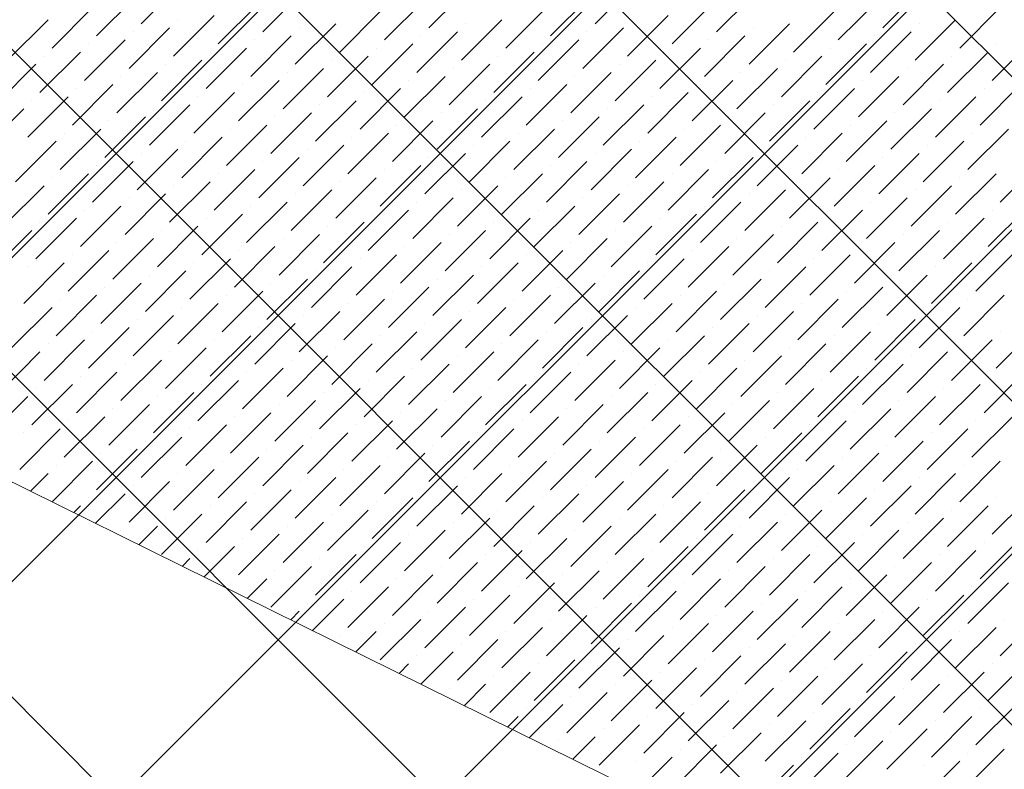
# Model space of a CAD drawing. Header units: millimetres. Extents: x -150 to 17700, y -13097 to 13830.
# Tile 29 of 67: x 4668 to 5742, y 9758 to 10576. Entities that reach past the tile are written whole.
import ezdxf

# ---------------------------------------------------------------- set-up
doc = ezdxf.new("R2010")
doc.units = ezdxf.units.MM
doc.header["$MEASUREMENT"] = 0
doc.layers.get('0').update_dxf_attribs({"lineweight": 5})
doc.layers.add('RCP XREF$0$A-CEILING-01', color=9, linetype='Continuous', lineweight=0, true_color=0x808080)
doc.layers.add('RCP XREF$0$A-CELING ELEMENT', color=9, linetype='Continuous', lineweight=0, true_color=0x808080)

# ---------------------------------------------------------------- blocks, each defined once
blk = doc.blocks.new('RCP XREF')
at = {"layer": 'RCP XREF$0$A-CEILING-01', "color": 8, "linetype": 'Continuous', "lineweight": 0, "true_color": 0x808080}
for p, q in [((200, 5856.9), (7723.1, 13380)), ((200, 5149.7), (8430.3, 13380)), ((200, 4796.2), (8783.8, 13380)), ((277.4, 4520), (9137.4, 13380)), ((6077.3, 8418.4), (1115.7, 13380)), ((10776, 4073.3), (1469.2, 13380)), ((5890.1, 9312.7), (1822.8, 13380)), ((11129.5, 4426.8), (2176.3, 13380)), ((10834.4, 5075.5), (2529.9, 13380)), ((11011.1, 5252.3), (2883.5, 13380)), ((200, 5503.3), (5890.1, 11193.4))]:
    blk.add_line(p, q, dxfattribs=at)
at = {"layer": 'RCP XREF$0$A-CELING ELEMENT', "color": 8, "linetype": 'Continuous', "lineweight": 0, "true_color": 0x808080, "transparency": 33554687}
for p, q in [((4800.4, 10571.3), (4844.6, 10615.4)), ((5114.2, 10566.8), (5158.4, 10611)), ((5295.4, 10571.3), (5339.6, 10615.4)), ((5609.2, 10566.8), (5653.4, 10611)), ((4751.8, 10558), (4796, 10602.2)), ((4933, 10562.4), (4977.2, 10606.6)), ((5246.8, 10558), (5291, 10602.2)), ((5428, 10562.4), (5472.2, 10606.6)), ((4703.2, 10544.7), (4747.4, 10588.9)), ((4884.4, 10549.2), (4928.6, 10593.4)), ((5065.6, 10553.6), (5109.8, 10597.8)), ((5198.2, 10544.7), (5242.4, 10588.9)), ((5379.4, 10549.2), (5423.6, 10593.4)), ((5560.6, 10553.6), (5604.8, 10597.8)), ((5693.2, 10544.7), (5737.4, 10588.9)), ((4835.8, 10535.9), (4880, 10580.1)), ((5017, 10540.3), (5061.2, 10584.5)), ((5330.8, 10535.9), (5375, 10580.1)), ((5512, 10540.3), (5556.2, 10584.5)), ((4654.6, 10531.5), (4698.8, 10575.7)), ((4840.2, 10575.7), (4840.2, 10575.7)), ((4968.4, 10527.1), (5012.6, 10571.3)), ((5149.6, 10531.5), (5193.8, 10575.7)), ((5154, 10571.3), (5154, 10571.3)), ((5463.4, 10527.1), (5507.6, 10571.3)), ((5644.6, 10531.5), (5688.7, 10575.7)), ((5649, 10571.3), (5649, 10571.3)), ((4787.2, 10522.6), (4831.4, 10566.8)), ((4791.6, 10562.4), (4791.6, 10562.4)), ((4919.8, 10513.8), (4964, 10558)), ((4972.8, 10566.8), (4972.8, 10566.8)), ((5101, 10518.2), (5145.2, 10562.4)), ((5105.4, 10558), (5105.4, 10558)), ((5282.2, 10522.6), (5326.4, 10566.8)), ((5286.6, 10562.4), (5286.6, 10562.4)), ((5414.7, 10513.8), (5458.9, 10558)), ((5467.8, 10566.8), (5467.8, 10566.8)), ((5595.9, 10518.2), (5640.1, 10562.4)), ((5600.4, 10558), (5600.4, 10558)), ((4738.6, 10509.4), (4782.8, 10553.6)), ((4743, 10549.2), (4743, 10549.2)), ((4924.2, 10553.6), (4924.2, 10553.6)), ((5052.4, 10505), (5096.5, 10549.2)), ((5233.5, 10509.4), (5277.7, 10553.6)), ((5238, 10549.2), (5238, 10549.2)), ((5419.2, 10553.6), (5419.2, 10553.6)), ((5547.3, 10505), (5591.5, 10549.2)), ((5728.5, 10509.4), (5772.7, 10553.6)), ((5732.9, 10549.2), (5732.9, 10549.2)), ((4690, 10496.1), (4734.2, 10540.3)), ((4694.4, 10535.9), (4694.4, 10535.9)), ((4871.2, 10500.5), (4915.4, 10544.7)), ((4875.6, 10540.3), (4875.6, 10540.3)), ((5003.7, 10491.7), (5047.9, 10535.9)), ((5056.8, 10544.7), (5056.8, 10544.7)), ((5184.9, 10496.1), (5229.1, 10540.3)), ((5189.4, 10535.9), (5189.4, 10535.9)), ((5366.1, 10500.5), (5410.3, 10544.7)), ((5370.6, 10540.3), (5370.6, 10540.3)), ((5498.7, 10491.7), (5542.9, 10535.9)), ((5551.7, 10544.7), (5551.7, 10544.7)), ((5679.9, 10496.1), (5724.1, 10540.3)), ((5684.3, 10535.9), (5684.3, 10535.9)), ((4641.3, 10482.9), (4685.5, 10527.1)), ((4822.5, 10487.3), (4866.7, 10531.5)), ((4827, 10527.1), (4827, 10527.1)), ((5008.2, 10531.5), (5008.2, 10531.5)), ((5136.3, 10482.9), (5180.5, 10527.1)), ((5317.5, 10487.3), (5361.7, 10531.5)), ((5321.9, 10527.1), (5321.9, 10527.1)), ((5503.1, 10531.5), (5503.1, 10531.5)), ((5631.3, 10482.9), (5675.5, 10527.1)), ((4773.9, 10474), (4818.1, 10518.2)), ((4778.3, 10513.8), (4778.3, 10513.8)), ((4955.1, 10478.4), (4999.3, 10522.6)), ((4959.5, 10518.2), (4959.5, 10518.2)), ((5087.7, 10469.6), (5131.9, 10513.8)), ((5140.7, 10522.6), (5140.7, 10522.6)), ((5268.9, 10474), (5313.1, 10518.2)), ((5273.3, 10513.8), (5273.3, 10513.8)), ((5450.1, 10478.4), (5494.3, 10522.6)), ((5454.5, 10518.2), (5454.5, 10518.2)), ((5582.7, 10469.6), (5626.9, 10513.8)), ((5635.7, 10522.6), (5635.7, 10522.6)), ((4725.3, 10460.8), (4769.5, 10505)), ((4906.5, 10465.2), (4950.7, 10509.4)), ((4910.9, 10505), (4910.9, 10505)), ((5092.1, 10509.4), (5092.1, 10509.4)), ((5220.3, 10460.8), (5264.5, 10505)), ((5401.5, 10465.2), (5445.7, 10509.4)), ((5405.9, 10505), (5405.9, 10505)), ((5587.1, 10509.4), (5587.1, 10509.4)), ((5715.3, 10460.8), (5759.5, 10505)), ((4729.7, 10500.5), (4729.7, 10500.5)), ((4857.9, 10451.9), (4902.1, 10496.1)), ((5039.1, 10456.3), (5083.3, 10500.5)), ((5043.5, 10496.1), (5043.5, 10496.1)), ((5224.7, 10500.5), (5224.7, 10500.5)), ((5352.9, 10451.9), (5397.1, 10496.1)), ((5534.1, 10456.3), (5578.3, 10500.5)), ((5538.5, 10496.1), (5538.5, 10496.1)), ((5719.7, 10500.5), (5719.7, 10500.5)), ((4676.7, 10447.5), (4720.9, 10491.7)), ((4681.1, 10487.3), (4681.1, 10487.3)), ((4809.3, 10438.7), (4853.5, 10482.9)), ((4862.3, 10491.7), (4862.3, 10491.7)), ((4990.5, 10443.1), (5034.7, 10487.3)), ((4994.9, 10482.9), (4994.9, 10482.9)), ((5171.7, 10447.5), (5215.9, 10491.7)), ((5176.1, 10487.3), (5176.1, 10487.3)), ((5304.3, 10438.7), (5348.5, 10482.9)), ((5357.3, 10491.7), (5357.3, 10491.7)), ((5485.5, 10443.1), (5529.6, 10487.3)), ((5489.9, 10482.9), (5489.9, 10482.9)), ((5666.7, 10447.5), (5710.8, 10491.7)), ((5671.1, 10487.3), (5671.1, 10487.3)), ((4628.1, 10434.3), (4672.3, 10478.4)), ((4813.7, 10478.4), (4813.7, 10478.4)), ((4941.9, 10429.8), (4986.1, 10474)), ((5123.1, 10434.3), (5167.3, 10478.4)), ((5127.5, 10474), (5127.5, 10474)), ((5308.7, 10478.4), (5308.7, 10478.4)), ((5436.8, 10429.8), (5481, 10474)), ((5618, 10434.3), (5662.2, 10478.4)), ((5622.5, 10474), (5622.5, 10474)), ((4760.7, 10425.4), (4804.9, 10469.6)), ((4765.1, 10465.2), (4765.1, 10465.2)), ((4893.3, 10416.6), (4937.4, 10460.8)), ((4946.3, 10469.6), (4946.3, 10469.6)), ((5074.4, 10421), (5118.6, 10465.2)), ((5078.9, 10460.8), (5078.9, 10460.8)), ((5255.6, 10425.4), (5299.8, 10469.6)), ((5260.1, 10465.2), (5260.1, 10465.2)), ((5388.2, 10416.6), (5432.4, 10460.8)), ((5441.3, 10469.6), (5441.3, 10469.6)), ((5569.4, 10421), (5613.6, 10465.2)), ((5573.8, 10460.8), (5573.8, 10460.8)), ((4712.1, 10412.2), (4756.3, 10456.3)), ((4716.5, 10451.9), (4716.5, 10451.9)), ((4897.7, 10456.3), (4897.7, 10456.3)), ((5025.8, 10407.7), (5070, 10451.9)), ((5207, 10412.2), (5251.2, 10456.3)), ((5211.5, 10451.9), (5211.5, 10451.9)), ((5392.6, 10456.3), (5392.6, 10456.3)), ((5520.8, 10407.7), (5565, 10451.9)), ((5702, 10412.2), (5746.2, 10456.3)), ((5706.4, 10451.9), (5706.4, 10451.9)), ((4663.4, 10398.9), (4707.6, 10443.1)), ((4844.6, 10403.3), (4888.8, 10447.5)), ((4849.1, 10443.1), (4849.1, 10443.1)), ((4977.2, 10394.5), (5021.4, 10438.7)), ((5030.3, 10447.5), (5030.3, 10447.5)), ((5158.4, 10398.9), (5202.6, 10443.1)), ((5162.8, 10438.7), (5162.8, 10438.7)), ((5339.6, 10403.3), (5383.8, 10447.5)), ((5344, 10443.1), (5344, 10443.1)), ((5472.2, 10394.5), (5516.4, 10438.7)), ((5525.2, 10447.5), (5525.2, 10447.5)), ((5653.4, 10398.9), (5697.6, 10443.1)), ((5657.8, 10438.7), (5657.8, 10438.7)), ((4796, 10390.1), (4840.2, 10434.3)), ((4800.4, 10429.8), (4800.4, 10429.8)), ((4981.6, 10434.3), (4981.6, 10434.3)), ((5109.8, 10385.6), (5154, 10429.8)), ((5291, 10390.1), (5335.2, 10434.3)), ((5295.4, 10429.8), (5295.4, 10429.8)), ((5476.6, 10434.3), (5476.6, 10434.3)), ((5604.8, 10385.6), (5649, 10429.8)), ((4747.4, 10376.8), (4791.6, 10421)), ((4928.6, 10381.2), (4972.8, 10425.4)), ((4933, 10421), (4933, 10421)), ((5114.2, 10425.4), (5114.2, 10425.4)), ((5242.4, 10376.8), (5286.6, 10421)), ((5423.6, 10381.2), (5467.8, 10425.4)), ((5428, 10421), (5428, 10421)), ((5609.2, 10425.4), (5609.2, 10425.4)), ((5737.4, 10376.8), (5781.6, 10421)), ((4698.8, 10363.5), (4743, 10407.7)), ((4751.8, 10416.6), (4751.8, 10416.6)), ((4880, 10368), (4924.2, 10412.2)), ((4884.4, 10407.7), (4884.4, 10407.7)), ((5061.2, 10372.4), (5105.4, 10416.6)), ((5065.6, 10412.2), (5065.6, 10412.2)), ((5193.8, 10363.5), (5238, 10407.7)), ((5246.8, 10416.6), (5246.8, 10416.6)), ((5375, 10368), (5419.2, 10412.2)), ((5379.4, 10407.7), (5379.4, 10407.7)), ((5556.2, 10372.4), (5600.4, 10416.6)), ((5560.6, 10412.2), (5560.6, 10412.2)), ((5688.7, 10363.5), (5732.9, 10407.7)), ((4703.2, 10403.3), (4703.2, 10403.3)), ((4831.4, 10354.7), (4875.6, 10398.9)), ((5012.6, 10359.1), (5056.8, 10403.3)), ((5017, 10398.9), (5017, 10398.9)), ((5198.2, 10403.3), (5198.2, 10403.3)), ((5326.4, 10354.7), (5370.6, 10398.9)), ((5507.6, 10359.1), (5551.7, 10403.3)), ((5512, 10398.9), (5512, 10398.9)), ((5693.2, 10403.3), (5693.2, 10403.3)), ((4650.2, 10350.3), (4694.4, 10394.5)), ((4782.8, 10341.4), (4827, 10385.6)), ((4835.8, 10394.5), (4835.8, 10394.5)), ((4964, 10345.9), (5008.2, 10390.1)), ((4968.4, 10385.6), (4968.4, 10385.6)), ((5145.2, 10350.3), (5189.4, 10394.5)), ((5149.6, 10390.1), (5149.6, 10390.1)), ((5277.7, 10341.4), (5321.9, 10385.6)), ((5330.8, 10394.5), (5330.8, 10394.5)), ((5458.9, 10345.9), (5503.1, 10390.1)), ((5463.4, 10385.6), (5463.4, 10385.6)), ((5640.1, 10350.3), (5684.3, 10394.5)), ((5644.6, 10390.1), (5644.6, 10390.1)), ((4787.2, 10381.2), (4787.2, 10381.2)), ((4915.4, 10332.6), (4959.5, 10376.8)), ((5096.5, 10337), (5140.7, 10381.2)), ((5101, 10376.8), (5101, 10376.8)), ((5282.2, 10381.2), (5282.2, 10381.2)), ((5410.3, 10332.6), (5454.5, 10376.8)), ((5591.5, 10337), (5635.7, 10381.2)), ((5595.9, 10376.8), (5595.9, 10376.8)), ((4734.2, 10328.2), (4778.3, 10372.4)), ((4738.6, 10368), (4738.6, 10368)), ((4866.7, 10319.3), (4910.9, 10363.5)), ((4919.8, 10372.4), (4919.8, 10372.4)), ((5047.9, 10323.8), (5092.1, 10368)), ((5052.4, 10363.5), (5052.4, 10363.5)), ((5229.1, 10328.2), (5273.3, 10372.4)), ((5233.5, 10368), (5233.5, 10368)), ((5361.7, 10319.3), (5405.9, 10363.5)), ((5414.7, 10372.4), (5414.7, 10372.4)), ((5542.9, 10323.8), (5587.1, 10368)), ((5547.3, 10363.5), (5547.3, 10363.5)), ((5724.1, 10328.2), (5768.3, 10372.4)), ((5728.5, 10368), (5728.5, 10368)), ((4685.5, 10314.9), (4729.7, 10359.1)), ((4690, 10354.7), (4690, 10354.7)), ((4871.2, 10359.1), (4871.2, 10359.1)), ((4999.3, 10310.5), (5043.5, 10354.7)), ((5180.5, 10314.9), (5224.7, 10359.1)), ((5184.9, 10354.7), (5184.9, 10354.7)), ((5366.1, 10359.1), (5366.1, 10359.1)), ((5494.3, 10310.5), (5538.5, 10354.7)), ((5675.5, 10314.9), (5719.7, 10359.1)), ((5679.9, 10354.7), (5679.9, 10354.7)), ((4636.9, 10301.7), (4681.1, 10345.9)), ((4818.1, 10306.1), (4862.3, 10350.3)), ((4822.5, 10345.9), (4822.5, 10345.9)), ((5003.7, 10350.3), (5003.7, 10350.3)), ((5131.9, 10301.7), (5176.1, 10345.9)), ((5313.1, 10306.1), (5357.3, 10350.3)), ((5317.5, 10345.9), (5317.5, 10345.9)), ((5498.7, 10350.3), (5498.7, 10350.3)), ((5626.9, 10301.7), (5671.1, 10345.9)), ((4769.5, 10292.8), (4813.7, 10337)), ((4773.9, 10332.6), (4773.9, 10332.6)), ((4950.7, 10297.2), (4994.9, 10341.4)), ((4955.1, 10337), (4955.1, 10337)), ((5083.3, 10288.4), (5127.5, 10332.6)), ((5136.3, 10341.4), (5136.3, 10341.4)), ((5264.5, 10292.8), (5308.7, 10337)), ((5268.9, 10332.6), (5268.9, 10332.6)), ((5445.7, 10297.2), (5489.9, 10341.4)), ((5450.1, 10337), (5450.1, 10337)), ((5578.3, 10288.4), (5622.5, 10332.6)), ((5631.3, 10341.4), (5631.3, 10341.4)), ((4720.9, 10279.6), (4765.1, 10323.8)), ((4902.1, 10284), (4946.3, 10328.2)), ((4906.5, 10323.8), (4906.5, 10323.8)), ((5087.7, 10328.2), (5087.7, 10328.2)), ((5215.9, 10279.6), (5260.1, 10323.8)), ((5397.1, 10284), (5441.3, 10328.2)), ((5401.5, 10323.8), (5401.5, 10323.8)), ((5582.7, 10328.2), (5582.7, 10328.2)), ((5710.8, 10279.6), (5755, 10323.8)), ((4672.3, 10266.3), (4716.5, 10310.5)), ((4725.3, 10319.3), (4725.3, 10319.3)), ((4853.5, 10270.7), (4897.7, 10314.9)), ((4857.9, 10310.5), (4857.9, 10310.5)), ((5034.7, 10275.2), (5078.9, 10319.3)), ((5039.1, 10314.9), (5039.1, 10314.9)), ((5167.3, 10266.3), (5211.5, 10310.5)), ((5220.3, 10319.3), (5220.3, 10319.3)), ((5348.5, 10270.7), (5392.6, 10314.9)), ((5352.9, 10310.5), (5352.9, 10310.5)), ((5529.6, 10275.2), (5573.8, 10319.3)), ((5534.1, 10314.9), (5534.1, 10314.9)), ((5662.2, 10266.3), (5706.4, 10310.5)), ((5715.3, 10319.3), (5715.3, 10319.3)), ((4676.7, 10306.1), (4676.7, 10306.1)), ((4804.9, 10257.5), (4849.1, 10301.7)), ((4986.1, 10261.9), (5030.3, 10306.1)), ((4990.5, 10301.7), (4990.5, 10301.7)), ((5171.7, 10306.1), (5171.7, 10306.1)), ((5299.8, 10257.5), (5344, 10301.7)), ((5481, 10261.9), (5525.2, 10306.1)), ((5485.5, 10301.7), (5485.5, 10301.7)), ((5666.7, 10306.1), (5666.7, 10306.1)), ((4756.3, 10244.2), (4800.4, 10288.4)), ((4809.3, 10297.2), (4809.3, 10297.2)), ((4937.4, 10248.6), (4981.6, 10292.8)), ((4941.9, 10288.4), (4941.9, 10288.4)), ((5118.6, 10253.1), (5162.8, 10297.2)), ((5123.1, 10292.8), (5123.1, 10292.8)), ((5251.2, 10244.2), (5295.4, 10288.4)), ((5304.3, 10297.2), (5304.3, 10297.2)), ((5432.4, 10248.6), (5476.6, 10292.8)), ((5436.8, 10288.4), (5436.8, 10288.4)), ((5613.6, 10253.1), (5657.8, 10297.2)), ((5618, 10292.8), (5618, 10292.8)), ((4760.7, 10284), (4760.7, 10284)), ((4888.8, 10235.4), (4933, 10279.6)), ((5070, 10239.8), (5114.2, 10284)), ((5074.4, 10279.6), (5074.4, 10279.6)), ((5255.6, 10284), (5255.6, 10284)), ((5383.8, 10235.4), (5428, 10279.6)), ((5565, 10239.8), (5609.2, 10284)), ((5569.4, 10279.6), (5569.4, 10279.6)), ((4707.6, 10231), (4751.8, 10275.2)), ((4712.1, 10270.7), (4712.1, 10270.7)), ((4893.3, 10275.2), (4893.3, 10275.2)), ((5021.4, 10226.5), (5065.6, 10270.7)), ((5202.6, 10231), (5246.8, 10275.2)), ((5207, 10270.7), (5207, 10270.7)), ((5388.2, 10275.2), (5388.2, 10275.2)), ((5516.4, 10226.5), (5560.6, 10270.7)), ((5697.6, 10231), (5741.8, 10275.2)), ((5702, 10270.7), (5702, 10270.7)), ((4659, 10217.7), (4703.2, 10261.9)), ((4840.2, 10222.1), (4884.4, 10266.3)), ((4844.6, 10261.9), (4844.6, 10261.9)), ((4972.8, 10213.3), (5017, 10257.5)), ((5025.8, 10266.3), (5025.8, 10266.3)), ((5154, 10217.7), (5198.2, 10261.9)), ((5158.4, 10257.5), (5158.4, 10257.5)), ((5335.2, 10222.1), (5379.4, 10266.3)), ((5339.6, 10261.9), (5339.6, 10261.9)), ((5467.8, 10213.3), (5512, 10257.5)), ((5520.8, 10266.3), (5520.8, 10266.3)), ((5649, 10217.7), (5693.2, 10261.9)), ((5653.4, 10257.5), (5653.4, 10257.5)), ((4791.6, 10208.9), (4835.8, 10253.1)), ((4796, 10248.6), (4796, 10248.6)), ((4977.2, 10253.1), (4977.2, 10253.1)), ((5105.4, 10204.4), (5149.6, 10248.6)), ((5286.6, 10208.9), (5330.8, 10253.1)), ((5291, 10248.6), (5291, 10248.6)), ((5472.2, 10253.1), (5472.2, 10253.1)), ((5600.4, 10204.4), (5644.6, 10248.6)), ((4743, 10195.6), (4787.2, 10239.8)), ((4747.4, 10235.4), (4747.4, 10235.4)), ((4924.2, 10200), (4968.4, 10244.2)), ((4928.6, 10239.8), (4928.6, 10239.8)), ((5056.8, 10191.2), (5101, 10235.4)), ((5109.8, 10244.2), (5109.8, 10244.2)), ((5238, 10195.6), (5282.2, 10239.8)), ((5242.4, 10235.4), (5242.4, 10235.4)), ((5419.2, 10200), (5463.4, 10244.2)), ((5423.6, 10239.8), (5423.6, 10239.8)), ((5551.7, 10191.2), (5595.9, 10235.4)), ((5604.8, 10244.2), (5604.8, 10244.2)), ((5732.9, 10195.6), (5777.1, 10239.8)), ((5737.4, 10235.4), (5737.4, 10235.4)), ((4694.4, 10182.3), (4738.6, 10226.5)), ((4875.6, 10186.8), (4919.8, 10231)), ((4880, 10226.5), (4880, 10226.5)), ((5061.2, 10231), (5061.2, 10231)), ((5189.4, 10182.3), (5233.5, 10226.5)), ((5370.6, 10186.8), (5414.7, 10231)), ((5375, 10226.5), (5375, 10226.5)), ((5556.2, 10231), (5556.2, 10231)), ((5684.3, 10182.3), (5728.5, 10226.5)), ((4645.8, 10169.1), (4690, 10213.3)), ((4698.8, 10222.1), (4698.8, 10222.1)), ((4827, 10173.5), (4871.2, 10217.7)), ((4831.4, 10213.3), (4831.4, 10213.3)), ((5008.2, 10177.9), (5052.4, 10222.1)), ((5012.6, 10217.7), (5012.6, 10217.7)), ((5140.7, 10169.1), (5184.9, 10213.3)), ((5193.8, 10222.1), (5193.8, 10222.1)), ((5321.9, 10173.5), (5366.1, 10217.7)), ((5326.4, 10213.3), (5326.4, 10213.3)), ((5503.1, 10177.9), (5547.3, 10222.1)), ((5507.6, 10217.7), (5507.6, 10217.7)), ((5635.7, 10169.1), (5679.9, 10213.3)), ((5688.7, 10222.1), (5688.7, 10222.1)), ((4778.3, 10160.2), (4822.5, 10204.4)), ((4959.5, 10164.7), (5003.7, 10208.9)), ((4964, 10204.4), (4964, 10204.4)), ((5145.2, 10208.9), (5145.2, 10208.9)), ((5273.3, 10160.2), (5317.5, 10204.4)), ((5454.5, 10164.7), (5498.7, 10208.9)), ((5458.9, 10204.4), (5458.9, 10204.4)), ((5640.1, 10208.9), (5640.1, 10208.9)), ((4782.8, 10200), (4782.8, 10200)), ((4910.9, 10151.4), (4955.1, 10195.6)), ((5092.1, 10155.8), (5136.3, 10200)), ((5096.5, 10195.6), (5096.5, 10195.6)), ((5277.7, 10200), (5277.7, 10200)), ((5405.9, 10151.4), (5450.1, 10195.6)), ((5587.1, 10155.8), (5631.3, 10200)), ((5591.5, 10195.6), (5591.5, 10195.6)), ((4729.7, 10147), (4773.9, 10191.2)), ((4734.2, 10186.8), (4734.2, 10186.8)), ((4862.3, 10138.2), (4906.5, 10182.3)), ((4915.4, 10191.2), (4915.4, 10191.2)), ((5043.5, 10142.6), (5087.7, 10186.8)), ((5047.9, 10182.3), (5047.9, 10182.3)), ((5224.7, 10147), (5268.9, 10191.2)), ((5229.1, 10186.8), (5229.1, 10186.8)), ((5357.3, 10138.2), (5401.5, 10182.3)), ((5410.3, 10191.2), (5410.3, 10191.2)), ((5538.5, 10142.6), (5582.7, 10186.8)), ((5542.9, 10182.3), (5542.9, 10182.3)), ((5719.7, 10147), (5763.9, 10191.2)), ((5724.1, 10186.8), (5724.1, 10186.8)), ((4681.1, 10133.7), (4725.3, 10177.9)), ((4685.5, 10173.5), (4685.5, 10173.5)), ((4866.7, 10177.9), (4866.7, 10177.9)), ((4994.9, 10129.3), (5039.1, 10173.5)), ((5176.1, 10133.7), (5220.3, 10177.9)), ((5180.5, 10173.5), (5180.5, 10173.5)), ((5361.7, 10177.9), (5361.7, 10177.9)), ((5489.9, 10129.3), (5534.1, 10173.5)), ((5671.1, 10133.7), (5715.3, 10177.9)), ((5675.5, 10173.5), (5675.5, 10173.5)), ((4632.5, 10120.5), (4676.7, 10164.7)), ((4813.7, 10124.9), (4857.9, 10169.1)), ((4818.1, 10164.7), (4818.1, 10164.7)), ((4946.3, 10116.1), (4990.5, 10160.2)), ((4999.3, 10169.1), (4999.3, 10169.1)), ((5127.5, 10120.5), (5171.7, 10164.7)), ((5131.9, 10160.2), (5131.9, 10160.2)), ((5308.7, 10124.9), (5352.9, 10169.1)), ((5313.1, 10164.7), (5313.1, 10164.7)), ((5441.3, 10116.1), (5485.5, 10160.2)), ((5494.3, 10169.1), (5494.3, 10169.1)), ((5622.5, 10120.5), (5666.7, 10164.7)), ((5626.9, 10160.2), (5626.9, 10160.2)), ((4765.1, 10111.6), (4809.3, 10155.8)), ((4769.5, 10151.4), (4769.5, 10151.4)), ((4950.7, 10155.8), (4950.7, 10155.8)), ((5078.9, 10107.2), (5123.1, 10151.4)), ((5260.1, 10111.6), (5304.3, 10155.8)), ((5264.5, 10151.4), (5264.5, 10151.4)), ((5445.7, 10155.8), (5445.7, 10155.8)), ((5573.8, 10107.2), (5618, 10151.4)), ((4716.5, 10098.4), (4760.7, 10142.6)), ((4720.9, 10138.2), (4720.9, 10138.2)), ((4897.7, 10102.8), (4941.9, 10147)), ((4902.1, 10142.6), (4902.1, 10142.6)), ((5030.3, 10094), (5074.4, 10138.2)), ((5083.3, 10147), (5083.3, 10147)), ((5211.5, 10098.4), (5255.6, 10142.6)), ((5215.9, 10138.2), (5215.9, 10138.2)), ((5392.6, 10102.8), (5436.8, 10147)), ((5397.1, 10142.6), (5397.1, 10142.6)), ((5525.2, 10094), (5569.4, 10138.2)), ((5578.3, 10147), (5578.3, 10147)), ((5706.4, 10098.4), (5750.6, 10142.6)), ((5710.8, 10138.2), (5710.8, 10138.2)), ((4667.9, 10085.1), (4712.1, 10129.3)), ((4849.1, 10089.5), (4893.3, 10133.7)), ((4853.5, 10129.3), (4853.5, 10129.3)), ((5034.7, 10133.7), (5034.7, 10133.7)), ((5162.8, 10085.1), (5207, 10129.3)), ((5344, 10089.5), (5388.2, 10133.7)), ((5348.5, 10129.3), (5348.5, 10129.3)), ((5529.6, 10133.7), (5529.6, 10133.7)), ((5657.8, 10085.1), (5702, 10129.3)), ((4672.3, 10124.9), (4672.3, 10124.9)), ((4800.4, 10076.3), (4844.6, 10120.5)), ((4981.6, 10080.7), (5025.8, 10124.9)), ((4986.1, 10120.5), (4986.1, 10120.5)), ((5167.3, 10124.9), (5167.3, 10124.9)), ((5295.4, 10076.3), (5339.6, 10120.5)), ((5476.6, 10080.7), (5520.8, 10124.9)), ((5481, 10120.5), (5481, 10120.5)), ((5662.2, 10124.9), (5662.2, 10124.9)), ((4751.8, 10063), (4796, 10107.2)), ((4804.9, 10116.1), (4804.9, 10116.1)), ((4933, 10067.4), (4977.2, 10111.6)), ((4937.4, 10107.2), (4937.4, 10107.2)), ((5114.2, 10071.9), (5158.4, 10116.1)), ((5118.6, 10111.6), (5118.6, 10111.6)), ((5246.8, 10063), (5291, 10107.2)), ((5299.8, 10116.1), (5299.8, 10116.1)), ((5428, 10067.4), (5472.2, 10111.6)), ((5432.4, 10107.2), (5432.4, 10107.2)), ((5609.2, 10071.9), (5653.4, 10116.1)), ((5613.6, 10111.6), (5613.6, 10111.6)), ((4756.3, 10102.8), (4756.3, 10102.8)), ((4884.4, 10054.2), (4928.6, 10098.4)), ((5065.6, 10058.6), (5109.8, 10102.8)), ((5070, 10098.4), (5070, 10098.4)), ((5251.2, 10102.8), (5251.2, 10102.8)), ((5379.4, 10054.2), (5423.6, 10098.4)), ((5560.6, 10058.6), (5604.8, 10102.8)), ((5565, 10098.4), (5565, 10098.4)), ((4703.3, 10049.9), (4747.4, 10094)), ((4707.6, 10089.5), (4707.6, 10089.5)), ((4835.8, 10040.9), (4880, 10085.1)), ((4888.8, 10094), (4888.8, 10094)), ((5017, 10045.3), (5061.2, 10089.5)), ((5021.4, 10085.1), (5021.4, 10085.1)), ((5198.2, 10049.8), (5242.4, 10094)), ((5202.6, 10089.5), (5202.6, 10089.5)), ((5330.8, 10040.9), (5375, 10085.1)), ((5383.8, 10094), (5383.8, 10094)), ((5512, 10045.3), (5556.2, 10089.5)), ((5516.4, 10085.1), (5516.4, 10085.1)), ((5693.2, 10049.8), (5737.4, 10094)), ((5697.6, 10089.5), (5697.6, 10089.5)), ((4679.7, 10061.6), (4698.8, 10080.7)), ((4840.2, 10080.7), (4840.2, 10080.7)), ((4968.4, 10032.1), (5012.6, 10076.3)), ((5149.6, 10036.5), (5193.8, 10080.7)), ((5154, 10076.3), (5154, 10076.3)), ((5335.2, 10080.7), (5335.2, 10080.7)), ((5463.4, 10032.1), (5507.6, 10076.3)), ((5644.6, 10036.5), (5688.7, 10080.7)), ((5649, 10076.3), (5649, 10076.3)), ((4787.2, 10027.7), (4831.4, 10071.9)), ((4791.6, 10067.4), (4791.6, 10067.4)), ((4919.8, 10018.8), (4964, 10063)), ((4972.8, 10071.9), (4972.8, 10071.9)), ((5101, 10023.2), (5145.2, 10067.4)), ((5105.4, 10063), (5105.4, 10063)), ((5282.2, 10027.7), (5326.4, 10071.9)), ((5286.6, 10067.4), (5286.6, 10067.4)), ((5414.7, 10018.8), (5458.9, 10063)), ((5467.8, 10071.9), (5467.8, 10071.9)), ((5595.9, 10023.2), (5640.1, 10067.4)), ((5600.4, 10063), (5600.4, 10063)), ((4743, 10054.2), (4743, 10054.2)), ((4750.6, 10026.5), (4782.8, 10058.6)), ((4924.2, 10058.6), (4924.2, 10058.6)), ((5052.4, 10010), (5096.5, 10054.2)), ((5233.5, 10014.4), (5277.7, 10058.6)), ((5238, 10054.2), (5238, 10054.2)), ((5419.2, 10058.6), (5419.2, 10058.6)), ((5547.3, 10010), (5591.5, 10054.2)), ((5728.5, 10014.4), (5772.7, 10058.6)), ((5732.9, 10054.2), (5732.9, 10054.2)), ((4727, 10038.2), (4734.2, 10045.3)), ((4871.2, 10005.6), (4915.4, 10049.8)), ((4875.6, 10045.3), (4875.6, 10045.3)), ((5056.8, 10049.8), (5056.8, 10049.8)), ((5184.9, 10001.1), (5229.1, 10045.3)), ((5366.1, 10005.6), (5410.3, 10049.8)), ((5370.6, 10045.3), (5370.6, 10045.3)), ((5551.7, 10049.8), (5551.7, 10049.8)), ((5679.9, 10001.1), (5724.1, 10045.3)), ((4822.5, 9992.3), (4866.7, 10036.5)), ((4827, 10032.1), (4827, 10032.1)), ((5003.7, 9996.7), (5047.9, 10040.9)), ((5008.2, 10036.5), (5008.2, 10036.5)), ((5136.3, 9987.9), (5180.5, 10032.1)), ((5189.4, 10040.9), (5189.4, 10040.9)), ((5317.5, 9992.3), (5361.7, 10036.5)), ((5321.9, 10032.1), (5321.9, 10032.1)), ((5498.7, 9996.7), (5542.9, 10040.9)), ((5503.1, 10036.5), (5503.1, 10036.5)), ((5631.3, 9987.9), (5675.5, 10032.1)), ((5684.3, 10040.9), (5684.3, 10040.9)), ((4798, 10003.1), (4818.1, 10023.2)), ((4955.1, 9983.5), (4999.3, 10027.7)), ((4959.5, 10023.2), (4959.5, 10023.2)), ((5140.7, 10027.7), (5140.7, 10027.7)), ((5268.9, 9979.1), (5313.1, 10023.2)), ((5450.1, 9983.5), (5494.3, 10027.7)), ((5454.5, 10023.2), (5454.5, 10023.2)), ((5635.7, 10027.7), (5635.7, 10027.7)), ((4778.3, 10018.8), (4778.3, 10018.8)), ((4906.5, 9970.2), (4950.7, 10014.4)), ((4910.9, 10010), (4910.9, 10010)), ((5087.7, 9974.6), (5131.9, 10018.8)), ((5092.1, 10014.4), (5092.1, 10014.4)), ((5220.3, 9965.8), (5264.5, 10010)), ((5273.3, 10018.8), (5273.3, 10018.8)), ((5401.5, 9970.2), (5445.7, 10014.4)), ((5405.9, 10010), (5405.9, 10010)), ((5582.7, 9974.6), (5626.9, 10018.8)), ((5587.1, 10014.4), (5587.1, 10014.4)), ((5715.3, 9965.8), (5759.5, 10010)), ((4868.9, 9968), (4902.1, 10001.1)), ((5039.1, 9961.4), (5083.3, 10005.6)), ((5043.5, 10001.1), (5043.5, 10001.1)), ((5224.7, 10005.6), (5224.7, 10005.6)), ((5352.9, 9957), (5397.1, 10001.1)), ((5534.1, 9961.4), (5578.3, 10005.6)), ((5538.5, 10001.1), (5538.5, 10001.1)), ((5719.7, 10005.6), (5719.7, 10005.6)), ((4845.3, 9979.7), (4853.5, 9987.9)), ((4862.3, 9996.7), (4862.3, 9996.7)), ((4990.5, 9948.1), (5034.7, 9992.3)), ((4994.9, 9987.9), (4994.9, 9987.9)), ((5171.7, 9952.5), (5215.9, 9996.7)), ((5176.1, 9992.3), (5176.1, 9992.3)), ((5304.3, 9943.7), (5348.5, 9987.9)), ((5357.3, 9996.7), (5357.3, 9996.7)), ((5485.5, 9948.1), (5529.6, 9992.3)), ((5489.9, 9987.9), (5489.9, 9987.9)), ((5666.7, 9952.5), (5710.8, 9996.7)), ((5671.1, 9992.3), (5671.1, 9992.3)), ((4941.9, 9934.9), (4986.1, 9979.1)), ((5123.1, 9939.3), (5167.3, 9983.5)), ((5127.5, 9979.1), (5127.5, 9979.1)), ((5308.7, 9983.5), (5308.7, 9983.5)), ((5436.8, 9934.9), (5481, 9979.1)), ((5618, 9939.3), (5662.2, 9983.5)), ((5622.5, 9979.1), (5622.5, 9979.1)), ((4946.3, 9974.6), (4946.3, 9974.6)), ((5074.4, 9926), (5118.6, 9970.2)), ((5255.6, 9930.4), (5299.8, 9974.6)), ((5260.1, 9970.2), (5260.1, 9970.2)), ((5441.3, 9974.6), (5441.3, 9974.6)), ((5569.4, 9926), (5613.6, 9970.2)), ((4897.7, 9961.4), (4897.7, 9961.4)), ((4916.3, 9944.6), (4937.4, 9965.8)), ((5025.8, 9912.8), (5070, 9957)), ((5078.9, 9965.8), (5078.9, 9965.8)), ((5207, 9917.2), (5251.2, 9961.4)), ((5211.5, 9957), (5211.5, 9957)), ((5388.2, 9921.6), (5432.4, 9965.8)), ((5392.6, 9961.4), (5392.6, 9961.4)), ((5520.8, 9912.8), (5565, 9957)), ((5573.8, 9965.8), (5573.8, 9965.8)), ((5702, 9917.2), (5746.2, 9961.4)), ((5706.4, 9957), (5706.4, 9957)), ((5030.3, 9952.5), (5030.3, 9952.5)), ((5158.4, 9903.9), (5202.6, 9948.1)), ((5339.6, 9908.3), (5383.8, 9952.5)), ((5344, 9948.1), (5344, 9948.1)), ((5525.2, 9952.5), (5525.2, 9952.5)), ((5653.4, 9903.9), (5697.6, 9948.1)), ((4981.6, 9939.3), (4981.6, 9939.3)), ((4987.2, 9909.5), (5021.4, 9943.7)), ((5109.8, 9890.7), (5154, 9934.9)), ((5162.8, 9943.7), (5162.8, 9943.7)), ((5291, 9895.1), (5335.2, 9939.3)), ((5295.4, 9934.9), (5295.4, 9934.9)), ((5472.2, 9899.5), (5516.4, 9943.7)), ((5476.6, 9939.3), (5476.6, 9939.3)), ((5604.8, 9890.7), (5649, 9934.9)), ((5657.8, 9943.7), (5657.8, 9943.7)), ((4963.6, 9921.2), (4972.8, 9930.4)), ((5114.2, 9930.4), (5114.2, 9930.4)), ((5242.4, 9881.8), (5286.6, 9926)), ((5423.6, 9886.2), (5467.8, 9930.4)), ((5428, 9926), (5428, 9926)), ((5609.2, 9930.4), (5609.2, 9930.4)), ((5737.4, 9881.8), (5781.6, 9926)), ((5061.2, 9877.4), (5105.4, 9921.6)), ((5065.6, 9917.2), (5065.6, 9917.2)), ((5193.8, 9868.6), (5238, 9912.8)), ((5246.8, 9921.6), (5246.8, 9921.6)), ((5375, 9873), (5419.2, 9917.2)), ((5379.4, 9912.8), (5379.4, 9912.8)), ((5556.2, 9877.4), (5600.4, 9921.6)), ((5560.6, 9917.2), (5560.6, 9917.2)), ((5688.7, 9868.6), (5732.9, 9912.8)), ((5741.8, 9921.6), (5741.8, 9921.6)), ((5017, 9903.9), (5017, 9903.9)), ((5034.6, 9886.1), (5056.8, 9908.3)), ((5198.2, 9908.3), (5198.2, 9908.3)), ((5326.4, 9859.7), (5370.6, 9903.9)), ((5507.6, 9864.1), (5551.7, 9908.3)), ((5512, 9903.9), (5512, 9903.9)), ((5693.2, 9908.3), (5693.2, 9908.3)), ((5145.2, 9855.3), (5189.4, 9899.5)), ((5149.6, 9895.1), (5149.6, 9895.1)), ((5330.8, 9899.5), (5330.8, 9899.5)), ((5458.9, 9850.9), (5503.1, 9895.1)), ((5640.1, 9855.3), (5684.3, 9899.5)), ((5644.6, 9895.1), (5644.6, 9895.1)), ((5101, 9881.8), (5101, 9881.8)), ((5105.5, 9851), (5140.7, 9886.2)), ((5277.7, 9846.5), (5321.9, 9890.7)), ((5282.2, 9886.2), (5282.2, 9886.2)), ((5410.3, 9837.6), (5454.5, 9881.8)), ((5463.4, 9890.7), (5463.4, 9890.7)), ((5591.5, 9842), (5635.7, 9886.2)), ((5595.9, 9881.8), (5595.9, 9881.8)), ((5081.9, 9862.7), (5092.1, 9873)), ((5229.1, 9833.2), (5273.3, 9877.4)), ((5233.5, 9873), (5233.5, 9873)), ((5414.7, 9877.4), (5414.7, 9877.4)), ((5542.9, 9828.8), (5587.1, 9873)), ((5724.1, 9833.2), (5768.3, 9877.4)), ((5728.5, 9873), (5728.5, 9873)), ((5180.5, 9820), (5224.7, 9864.1)), ((5184.9, 9859.7), (5184.9, 9859.7)), ((5361.7, 9824.4), (5405.9, 9868.6)), ((5366.1, 9864.1), (5366.1, 9864.1)), ((5494.3, 9815.5), (5538.5, 9859.7)), ((5547.3, 9868.6), (5547.3, 9868.6)), ((5675.5, 9820), (5719.7, 9864.1)), ((5679.9, 9859.7), (5679.9, 9859.7)), ((5152.9, 9827.6), (5176.1, 9850.9)), ((5313.1, 9811.1), (5357.3, 9855.3)), ((5317.5, 9850.9), (5317.5, 9850.9)), ((5498.7, 9855.3), (5498.7, 9855.3)), ((5626.9, 9806.7), (5671.1, 9850.9)), ((5136.3, 9846.5), (5136.3, 9846.5)), ((5264.5, 9797.9), (5308.7, 9842)), ((5268.9, 9837.6), (5268.9, 9837.6)), ((5445.7, 9802.3), (5489.9, 9846.5)), ((5450.1, 9842), (5450.1, 9842)), ((5578.3, 9793.4), (5622.5, 9837.6)), ((5631.3, 9846.5), (5631.3, 9846.5)), ((5223.8, 9792.6), (5260.1, 9828.8)), ((5397.1, 9789), (5441.3, 9833.2)), ((5401.5, 9828.8), (5401.5, 9828.8)), ((5582.7, 9833.2), (5582.7, 9833.2)), ((5710.8, 9784.6), (5755, 9828.8)), ((5220.3, 9824.4), (5220.3, 9824.4)), ((5348.5, 9775.8), (5392.6, 9820)), ((5529.6, 9780.2), (5573.8, 9824.4)), ((5534.1, 9820), (5534.1, 9820)), ((5715.3, 9824.4), (5715.3, 9824.4)), ((5200.2, 9804.3), (5211.5, 9815.5)), ((5299.8, 9762.5), (5344, 9806.7)), ((5352.9, 9815.5), (5352.9, 9815.5)), ((5481, 9766.9), (5525.2, 9811.1)), ((5485.5, 9806.7), (5485.5, 9806.7)), ((5662.2, 9771.3), (5706.4, 9815.5)), ((5666.7, 9811.1), (5666.7, 9811.1)), ((5304.3, 9802.3), (5304.3, 9802.3)), ((5432.4, 9753.7), (5476.6, 9797.9)), ((5613.6, 9758.1), (5657.8, 9802.3)), ((5618, 9797.9), (5618, 9797.9)), ((5255.6, 9789), (5255.6, 9789)), ((5271.1, 9769.2), (5295.4, 9793.4)), ((5383.8, 9740.4), (5428, 9784.6)), ((5436.8, 9793.4), (5436.8, 9793.4)), ((5565, 9744.8), (5609.2, 9789)), ((5569.4, 9784.6), (5569.4, 9784.6)), ((5388.2, 9780.2), (5388.2, 9780.2)), ((5516.4, 9731.6), (5560.6, 9775.8)), ((5697.6, 9736), (5741.8, 9780.2)), ((5702, 9775.8), (5702, 9775.8)), ((5339.6, 9766.9), (5339.6, 9766.9)), ((5342.1, 9734.1), (5379.4, 9771.3)), ((5467.8, 9718.3), (5512, 9762.5)), ((5520.8, 9771.3), (5520.8, 9771.3)), ((5649, 9722.7), (5693.2, 9766.9)), ((5653.4, 9762.5), (5653.4, 9762.5))]:
    blk.add_line(p, q, dxfattribs=at)
at = {"layer": 'RCP XREF$0$A-CELING ELEMENT', "color": 8, "lineweight": 0, "true_color": 0x808080}
blk.add_line((9134.2, 7859.4), (4048, 10373.8), dxfattribs=at)

msp = doc.modelspace()

# ---------------------------------------------------------------- block references
at = {"ltscale": 5}
msp.add_blockref('RCP XREF', (0, 0), dxfattribs=at)

doc.saveas('drawing.dxf')
